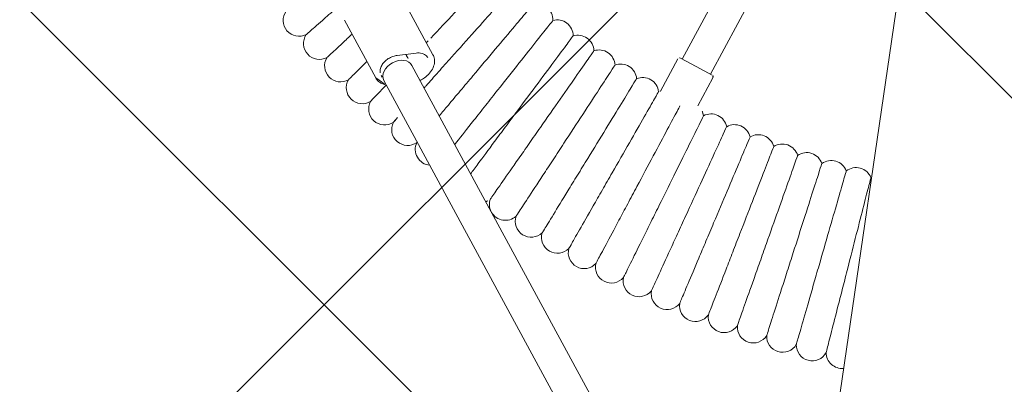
# Model space of a CAD drawing. Header units: metres. Extents: x 5484066 to 5586315, y 5680530 to 5718493.
# Tile 44 of 110: x 5516088.044 to 5516088.538, y 5683297.385 to 5683297.568. Entities that reach past the tile are written whole.
import ezdxf
from ezdxf import colors
from ezdxf.entities.mleader import LeaderData, LeaderLine
from ezdxf.math import Vec2, Vec3

# ---------------------------------------------------------------- set-up
doc = ezdxf.new("R2010")
doc.units = ezdxf.units.M
for name, color, linetype in [('01-SIM Weglinie-PZT-PTW_06-10-2025$0$A-Nawierzchnie', 41, 'Continuous'), ('01-SIM Weglinie-PZT-PTW_06-10-2025$0$A-Plac-Zabaw', 81, 'Continuous'), ('_xref', 7, 'Continuous')]:
    doc.layers.add(name, color=color, linetype=linetype)
doc.layers.add('RR_opis', color=7, linetype='Continuous', lineweight=0)
doc.styles.add('Garamond', font='GARA.TTF', dxfattribs={"height": 1})

# ---------------------------------------------------------------- blocks, each defined once
blk = doc.blocks.new('_None')
blk = doc.blocks.new('01-SIM Weglinie-PZT-PTW_06-10-2025$0$Bocianie gniazdo-Junior')
at = {"lineweight": 0}
for p, q in [((-4.683558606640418, 150.0256920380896), (-4.683558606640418, -149.9743079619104)), ((-12.40783832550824, -31.07008568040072), (-14.94473455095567, -38.04015077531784)), ((-13.44122635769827, -38.58738300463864), (-10.90433013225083, -31.61731790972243)), ((-29.33097472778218, -36.99847885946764), (-27.35544812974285, -39.64459824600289)), ((-15.03870381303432, -38.00594876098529), (-14.19298045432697, -38.31376688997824)), ((-15.16687508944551, -38.06571600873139), (-15.79436215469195, -39.78972255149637)), ((-14.19298045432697, -38.31376688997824), (-13.34725709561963, -38.62158501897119)), ((-32.005247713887, -38.56356066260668), (-30.02972111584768, -41.20968004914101)), ((-13.28748984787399, -38.74975629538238), (-13.8357805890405, -40.25617272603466)), ((-29.12192384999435, -39.93139459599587), (-28.21054481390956, -39.68244535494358)), ((-28.32025780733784, -40.3234490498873), (-4.683558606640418, -71.98362920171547)), ((-29.6023624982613, -41.28063636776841), (-4.683558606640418, -74.65813183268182))]:
    blk.add_line(p, q, dxfattribs=at)
for centre, radius, start, end in [((-22.44709731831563, -37.14514072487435), 0.7999999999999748, 5.935526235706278, 112.3501880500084), ((-21.32517470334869, -37.79288304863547), 0.7999999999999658, 7.649811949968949, 114.0644737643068), ((-20.18437671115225, -38.40677262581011), 0.7999999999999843, 9.364097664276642, 115.7787594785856), ((-15.07290582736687, -38.09991802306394), 0.1000000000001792, 70.0000000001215, 159.9999999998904), ((-34.25399073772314, -38.90810275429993), 0.800000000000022, 152.8160758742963, 304.8982098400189), ((-19.02572451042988, -38.98625994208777), 0.7999999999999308, 11.07838337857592, 117.493045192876), ((-17.85025525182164, -39.53082627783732), 0.7999999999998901, 12.79266909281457, 119.2073309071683), ((-13.38145910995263, -38.71555428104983), 0.1000000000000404, 340.0000000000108, 70.00000000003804), ((-16.65902113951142, -40.03998417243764), 0.800000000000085, 14.50695480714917, 120.921616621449), ((-33.07404390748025, -39.90826475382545), 0.7999999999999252, 154.5303615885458, 306.6124955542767), ((-15.4530884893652, -40.51327786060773), 0.7999999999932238, 115.2514786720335, 122.6359023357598), ((-14.2335367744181, -40.95028368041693), 0.8000000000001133, 17.93552623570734, 60.18538913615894), ((-31.86470487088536, -40.87268045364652), 0.7999999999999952, 156.2446473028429, 308.3267812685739), ((-13.00145765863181, -41.35061045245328), 0.8000000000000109, 19.6498119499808, 126.0644737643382), ((-11.75795401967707, -41.71389983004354), 0.8000000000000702, 21.36409766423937, 127.7787594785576), ((-30.62705615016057, -41.80048657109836), 0.7999999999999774, 157.9589330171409, 310.0410669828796), ((-10.50413896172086, -42.0398266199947), 0.7999999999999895, 23.07838337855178, 129.4930451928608), ((-9.241134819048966, -42.32809907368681), 0.8000000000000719, 24.79266909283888, 131.207330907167), ((-7.970072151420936, -42.57845914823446), 0.8000000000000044, 26.50695480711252, 132.9216166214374), ((-6.692088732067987, -42.79068273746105), 0.7999999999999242, 28.22124052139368, 134.6359023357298), ((-29.36220560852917, -42.69085259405), 0.7999999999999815, 159.6732187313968, 311.7553526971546), ((-5.408328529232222, -42.96457987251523), 0.7999999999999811, 29.93552623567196, 136.3501880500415), ((-4.119940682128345, -43.09999489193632), 0.8000000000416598, 134.7909728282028, 138.0644737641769), ((-28.07128545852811, -43.5429815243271), 0.800000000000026, 161.3875044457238, 313.4696384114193), ((-26.75545124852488, -44.35611059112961), 0.8000000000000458, 163.101790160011, 273.2573028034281), ((-24.05377329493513, -45.86249325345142), 0.7999999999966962, 299.1942783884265, 318.6124955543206), ((-22.67034791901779, -46.55439843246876), 0.7999999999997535, 168.2446473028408, 215.2943024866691), ((-22.67034791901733, -46.55439843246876), 0.7999999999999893, 218.1938953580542, 320.3267812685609), ((-21.2668430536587, -47.20460812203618), 0.7999999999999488, 169.9589330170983, 322.0410669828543), ((-19.84451502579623, -47.81254029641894), 0.8000000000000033, 171.6732187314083, 323.7553526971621), ((-18.40463701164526, -48.3776507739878), 0.8000000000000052, 173.387504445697, 325.4696384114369), ((-16.94849789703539, -48.89943370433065), 0.8000000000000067, 175.1017901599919, 327.1839241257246), ((-15.47740112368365, -49.37742202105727), 0.7999999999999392, 176.816075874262, 328.8982098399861), ((-13.99266352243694, -49.81118785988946), 0.8000000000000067, 178.5303615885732, 330.6124955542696), ((-12.49561413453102, -50.2003429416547), 0.8000000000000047, 180.2446473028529, 332.3267812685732), ((-10.98759302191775, -50.54453891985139), 0.7999999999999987, 181.9589330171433, 334.0410669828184), ((-9.469950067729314, -50.84346769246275), 0.8000000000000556, 183.6732187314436, 335.7553526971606), ((-7.944043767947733, -51.09686167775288), 0.8000000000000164, 185.3875044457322, 337.4696384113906), ((-6.411240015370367, -51.30449405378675), 0.7999999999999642, 187.1017901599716, 339.1839241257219), ((-4.872910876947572, -51.46617896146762), 0.7999999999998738, 188.8160758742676, 283.6912833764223)]:
    blk.add_arc(centre, radius, start, end, dxfattribs=at)
at = {"lineweight": 0, "extrusion": (0, 0, -1)}
blk.add_ellipse((-28.9613101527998, -40.80204270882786), major_axis=(-0.6410523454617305, -0.4785936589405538), ratio=0.7257463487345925, start_param=-4.618527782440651e-14, end_param=3.141592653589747, dxfattribs=at)
at = {"lineweight": 0}
blk.add_ellipse((-28.9613101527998, -40.80204270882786), major_axis=(0.6410523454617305, 0.4785936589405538), ratio=0.7257463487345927, start_param=-4.618527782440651e-14, end_param=3.141592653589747, dxfattribs=at)
for points, knots in [([(-27.59008469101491, -38.82978053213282), (-27.24932795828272, -38.34570283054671), (-26.90979933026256, -37.86336976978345), (-26.27015303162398, -36.95469070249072), (-25.97643533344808, -36.53743647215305), (-25.47484541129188, -35.82487976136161), (-25.27206550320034, -35.53681140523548), (-24.98587012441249, -35.13024335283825), (-24.90528767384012, -35.01576823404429), (-24.89041472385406, -34.99463977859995), (-24.88973659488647, -34.99367643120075), (-24.88973658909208, -34.99367642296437)], [0, 0, 0, 0, 1.776836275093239, 1.776836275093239, 3.561561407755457, 3.561561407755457, 5.352037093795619, 5.352037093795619, 7.144285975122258, 7.144285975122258, 7.324569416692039, 7.324569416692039, 7.324569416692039, 7.324569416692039]), ([(-26.41546345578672, -39.63062373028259), (-26.08934064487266, -39.13656878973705), (-25.7643931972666, -38.64429444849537), (-25.15221674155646, -37.7168867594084), (-24.87111285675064, -37.29103257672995), (-24.39106389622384, -36.56378948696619), (-24.19699244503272, -36.26978380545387), (-23.92308783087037, -35.85483605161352), (-23.84596602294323, -35.73800150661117), (-23.83173179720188, -35.7164375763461), (-23.83108279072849, -35.71545437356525), (-23.8310827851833, -35.71545436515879)], [0, 0, 0, 0, 1.776836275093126, 1.776836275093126, 3.561561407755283, 3.561561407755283, 5.352037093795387, 5.352037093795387, 7.144285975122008, 7.144285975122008, 7.324569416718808, 7.324569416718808, 7.324569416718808, 7.324569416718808]), ([(-25.21741034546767, -40.39596915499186), (-24.90621338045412, -39.89237922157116), (-24.59613798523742, -39.39060425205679), (-24.01197935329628, -38.44529809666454), (-23.7437409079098, -38.01122515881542), (-23.28566261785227, -37.26994667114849), (-23.10047334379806, -36.97026683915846), (-22.83910467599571, -36.54731081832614), (-22.76551254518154, -36.42822142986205), (-22.7519297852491, -36.40624132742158), (-22.75131048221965, -36.40523914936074), (-22.75131047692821, -36.40523914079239)], [0, 0, 0, 0, 1.776836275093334, 1.776836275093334, 3.561561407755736, 3.561561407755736, 5.352037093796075, 5.352037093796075, 7.144285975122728, 7.144285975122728, 7.324569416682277, 7.324569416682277, 7.324569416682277, 7.324569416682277]), ([(-23.99699777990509, -41.12513171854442), (-23.70100522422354, -40.6124575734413), (-23.40607944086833, -40.10163113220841), (-22.85046153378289, -39.13927268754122), (-22.59532863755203, -38.6973695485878), (-22.15963106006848, -37.94271920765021), (-21.98348973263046, -37.63763347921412), (-21.73489097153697, -37.20704779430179), (-21.66489439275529, -37.08581016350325), (-21.65197525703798, -37.06343356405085), (-21.65138621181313, -37.06241330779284), (-21.6513862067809, -37.06241329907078)], [0, 0, 0, 0, 1.776836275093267, 1.776836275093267, 3.561561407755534, 3.561561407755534, 5.352037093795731, 5.352037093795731, 7.144285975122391, 7.144285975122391, 7.324569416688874, 7.324569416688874, 7.324569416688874, 7.324569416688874]), ([(-33.79629453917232, -39.56423855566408), (-33.79629241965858, -39.56423605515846), (-33.74838522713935, -39.50771727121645), (-33.53510015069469, -39.25609298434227), (-33.34558342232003, -39.03250954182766), (-32.91920055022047, -38.52948191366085), (-32.71649572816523, -38.29033974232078), (-32.49226014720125, -38.02579653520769)], [21.67347738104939, 21.67347738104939, 21.67347738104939, 21.67347738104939, 23.11543581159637, 23.11543581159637, 24.91656177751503, 24.91656177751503, 26.17400491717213, 26.17400491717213, 26.17400491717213, 26.17400491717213]), ([(-22.75531819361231, -41.81745872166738), (-22.47479500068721, -41.29615927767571), (-22.19528282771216, -40.77673862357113), (-21.66870299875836, -39.79818933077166), (-21.42690403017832, -39.34885155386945), (-21.01397717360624, -38.58150487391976), (-20.84704146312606, -38.2712863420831), (-20.61143513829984, -37.83345642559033), (-20.54509676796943, -37.71017907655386), (-20.53285282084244, -37.6874260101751), (-20.5322945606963, -37.68638858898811), (-20.53229455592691, -37.68638858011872)], [0, 0, 0, 0, 1.776836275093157, 1.776836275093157, 3.561561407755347, 3.561561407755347, 5.352037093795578, 5.352037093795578, 7.144285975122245, 7.144285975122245, 7.324569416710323, 7.324569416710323, 7.324569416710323, 7.324569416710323]), ([(-21.49348305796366, -42.47233043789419), (-21.22868033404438, -41.94287232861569), (-20.96483197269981, -41.41532241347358), (-20.46776158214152, -40.4214582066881), (-20.23951298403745, -39.96508801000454), (-19.84972647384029, -39.18573187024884), (-19.69214581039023, -38.87065822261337), (-19.46974282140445, -38.4259759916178), (-19.40712204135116, -38.30076927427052), (-19.39556424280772, -38.27766010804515), (-19.39503726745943, -38.27660645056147), (-19.39503726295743, -38.27660644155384)], [0, 0, 0, 0, 1.776836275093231, 1.776836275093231, 3.561561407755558, 3.561561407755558, 5.352037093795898, 5.352037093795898, 7.144285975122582, 7.144285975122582, 7.324569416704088, 7.324569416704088, 7.324569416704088, 7.324569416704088]), ([(-20.21262188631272, -43.08916066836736), (-19.96377666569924, -42.55201783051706), (-19.71582829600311, -42.01681088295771), (-19.24871228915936, -41.00852140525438), (-19.03421837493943, -40.54552730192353), (-18.66792112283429, -39.754859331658), (-18.51983656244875, -39.4352126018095), (-18.31083599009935, -38.98407610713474), (-18.2519888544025, -38.85705209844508), (-18.24112755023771, -38.83360751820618), (-18.24063233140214, -38.83253856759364), (-18.24063232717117, -38.83253855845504)], [0, 0, 0, 0, 1.776836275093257, 1.776836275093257, 3.561561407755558, 3.561561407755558, 5.352037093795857, 5.352037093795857, 7.144285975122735, 7.144285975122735, 7.324569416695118, 7.324569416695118, 7.324569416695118, 7.324569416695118]), ([(-32.59692395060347, -40.55041469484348), (-32.59692190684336, -40.55041213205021), (-32.55072694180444, -40.49248547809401), (-32.34506478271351, -40.23459328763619), (-32.16232147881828, -40.00544043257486), (-31.80102253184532, -39.55238588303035), (-31.66869673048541, -39.38645457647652), (-31.52521745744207, -39.20653725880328)], [21.67347738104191, 21.67347738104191, 21.67347738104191, 21.67347738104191, 23.11543581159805, 23.11543581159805, 24.91656177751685, 24.91656177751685, 25.803200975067, 25.803200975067, 25.803200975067, 25.803200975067]), ([(-18.91388122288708, -43.6673972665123), (-18.68121625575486, -43.12305051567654), (-18.44938982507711, -42.58066561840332), (-18.01264633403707, -41.55885342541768), (-17.81209910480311, -41.08964985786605), (-17.46961899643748, -40.28837781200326), (-17.3311630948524, -39.96444412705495), (-17.13575202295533, -39.507257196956), (-17.08073120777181, -39.37852960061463), (-17.07057612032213, -39.35477059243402), (-17.07011310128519, -39.35368730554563), (-17.0701130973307, -39.35368729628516)], [0, 0, 0, 0, 1.776836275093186, 1.776836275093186, 3.561561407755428, 3.561561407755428, 5.352037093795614, 5.352037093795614, 7.144285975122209, 7.144285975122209, 7.324569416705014, 7.324569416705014, 7.324569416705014, 7.324569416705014]), ([(-29.84250112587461, -40.93107884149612), (-29.85138650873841, -40.90652393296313), (-29.85809777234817, -40.88053101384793), (-29.87245360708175, -40.79107512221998), (-29.87018873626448, -40.72202195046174), (-29.83962280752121, -40.58229147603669), (-29.81303410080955, -40.51214423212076), (-29.73831067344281, -40.3757321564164), (-29.69056219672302, -40.30947185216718), (-29.57822711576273, -40.18715184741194), (-29.51368364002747, -40.13110858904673), (-29.37439782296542, -40.0351345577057), (-29.29967866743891, -39.99523189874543), (-29.18997878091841, -39.95202488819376), (-29.15586931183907, -39.94066702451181), (-29.12192384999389, -39.93139459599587)], [6.003020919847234, 6.003020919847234, 6.003020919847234, 6.003020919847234, 6.149654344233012, 6.149654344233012, 6.483731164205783, 6.483731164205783, 6.795830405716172, 6.795830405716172, 7.102912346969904, 7.102912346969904, 7.409733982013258, 7.409733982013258, 7.716700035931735, 7.716700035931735, 7.853981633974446, 7.853981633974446, 7.853981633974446, 7.853981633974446]), ([(-28.21054481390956, -39.68244535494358), (-28.15741901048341, -39.66793368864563), (-28.1047010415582, -39.65854908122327), (-28.00289446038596, -39.65015121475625), (-27.95381792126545, -39.65113756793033), (-27.86179515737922, -39.66284715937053), (-27.81886314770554, -39.67355920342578), (-27.74088919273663, -39.70346922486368), (-27.70584704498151, -39.72264202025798), (-27.64437972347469, -39.76816005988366), (-27.61792389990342, -39.79449428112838), (-27.59584275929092, -39.82407086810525)], [1.570796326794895, 1.570796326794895, 1.570796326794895, 1.570796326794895, 1.785646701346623, 1.785646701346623, 2.00049707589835, 2.00049707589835, 2.215347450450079, 2.215347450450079, 2.430197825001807, 2.430197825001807, 2.645048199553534, 2.645048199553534, 2.645048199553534, 2.645048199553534]), ([(-27.80766265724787, -41.01004469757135), (-27.73701575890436, -40.96298761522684), (-27.67021925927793, -40.90964712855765), (-27.52383654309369, -40.7703395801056), (-27.44947276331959, -40.67975062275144), (-27.33007531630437, -40.48794929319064), (-27.28499648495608, -40.38676089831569), (-27.23012364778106, -40.18418345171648), (-27.21990042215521, -40.0827623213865), (-27.23673153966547, -39.89252408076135), (-27.26243054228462, -39.80338854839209), (-27.31984629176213, -39.69622165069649), (-27.33670342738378, -39.66970584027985), (-27.35544812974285, -39.64459824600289)], [1.993407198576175, 1.993407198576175, 1.993407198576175, 1.993407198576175, 2.231074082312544, 2.231074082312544, 2.561465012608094, 2.561465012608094, 2.891363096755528, 2.891363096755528, 3.216929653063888, 3.216929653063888, 3.529283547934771, 3.529283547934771, 3.638137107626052, 3.638137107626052, 3.638137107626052, 3.638137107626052]), ([(-27.55203120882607, -41.3524502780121), (-27.52602558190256, -41.31305343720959), (-27.49973652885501, -41.27322722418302), (-27.31039122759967, -40.98638135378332), (-27.13885156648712, -40.72650987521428), (-26.78307188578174, -40.18752669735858), (-26.5998826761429, -39.91000690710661), (-26.41546345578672, -39.63062373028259)], [26.52964511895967, 26.52964511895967, 26.52964511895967, 26.52964511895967, 26.69231811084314, 26.69231811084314, 27.6892699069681, 27.6892699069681, 28.69405322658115, 28.69405322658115, 28.69405322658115, 28.69405322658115]), ([(-17.59842361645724, -44.20652263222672), (-17.38214716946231, -43.65545923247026), (-17.16665019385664, -43.10638189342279), (-16.76067016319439, -42.07196164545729), (-16.57424913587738, -41.5969686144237), (-16.25589273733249, -40.78580973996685), (-16.12718943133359, -40.45787906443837), (-15.94554277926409, -39.99505094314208), (-15.89439753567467, -39.86473498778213), (-15.88495775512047, -39.84068281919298), (-15.88452735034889, -39.83958616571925), (-15.88452734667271, -39.83958615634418)], [0, 0, 0, 0, 1.776836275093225, 1.776836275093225, 3.561561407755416, 3.561561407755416, 5.352037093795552, 5.352037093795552, 7.144285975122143, 7.144285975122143, 7.324569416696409, 7.324569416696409, 7.324569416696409, 7.324569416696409]), ([(-31.3685882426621, -41.50026972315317), (-31.36858627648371, -41.5002671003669), (-31.32414488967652, -41.44098442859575), (-31.12628974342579, -41.17705518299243), (-30.9504834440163, -40.94253803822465), (-30.67633837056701, -40.57684170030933), (-30.63348237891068, -40.51967386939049), (-30.58908130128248, -40.460444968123)], [21.67347738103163, 21.67347738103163, 21.67347738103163, 21.67347738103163, 23.11543581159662, 23.11543581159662, 24.91656177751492, 24.91656177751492, 25.23531987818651, 25.23531987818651, 25.23531987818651, 25.23531987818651]), ([(-26.59808092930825, -42.63021911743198), (-26.48221975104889, -42.44272846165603), (-26.35795141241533, -42.24163304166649), (-26.07137945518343, -41.77789216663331), (-25.90769074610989, -41.51300530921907), (-25.56819423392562, -40.96362004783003), (-25.39338914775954, -40.68074427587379), (-25.21741034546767, -40.39596915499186)], [25.85001267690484, 25.85001267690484, 25.85001267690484, 25.85001267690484, 26.69231811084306, 26.69231811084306, 27.6892699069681, 27.6892699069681, 28.69405322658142, 28.69405322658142, 28.69405322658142, 28.69405322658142]), ([(-16.26742657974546, -44.70605417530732), (-16.06773224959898, -44.14876740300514), (-15.8687576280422, -43.59348912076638), (-15.49390446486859, -42.54738676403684), (-15.32177651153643, -42.06702945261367), (-15.02782879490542, -41.24670984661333), (-14.90899329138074, -40.91507572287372), (-14.77902091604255, -40.55236194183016), (-14.74396578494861, -40.45453362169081), (-14.72044637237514, -40.38889801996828)], [0, 0, 0, 0, 1.776836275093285, 1.776836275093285, 3.56156140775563, 3.56156140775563, 5.352037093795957, 5.352037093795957, 6.337952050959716, 6.337952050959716, 6.337952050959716, 6.337952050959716]), ([(-14.92208153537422, -45.16554474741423), (-14.73914807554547, -44.60253344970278), (-14.55687391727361, -44.0415512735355), (-14.21348316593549, -42.98470321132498), (-14.05580236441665, -42.499411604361), (-13.78652645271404, -41.67066556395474), (-13.67766512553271, -41.33562484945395), (-13.5240226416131, -40.8627619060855), (-13.4807623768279, -40.72962050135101), (-13.47277791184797, -40.70504684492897), (-13.47241386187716, -40.70392641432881), (-13.4724138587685, -40.70392640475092)], [0, 0, 0, 0, 1.776836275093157, 1.776836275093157, 3.561561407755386, 3.561561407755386, 5.352037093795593, 5.352037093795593, 7.144285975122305, 7.144285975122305, 7.324569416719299, 7.324569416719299, 7.324569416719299, 7.324569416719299]), ([(-30.11238694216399, -42.41295339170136), (-30.11238505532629, -42.4129507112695), (-30.06973702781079, -42.35236508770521), (-29.87986600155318, -42.08263503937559), (-29.71115407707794, -41.84296352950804), (-29.47827177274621, -41.51213182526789), (-29.46882551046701, -41.49871250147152), (-29.45929262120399, -41.48517011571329)], [21.673477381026, 21.673477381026, 21.673477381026, 21.673477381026, 23.11543581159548, 23.11543581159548, 24.91656177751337, 24.91656177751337, 24.99197141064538, 24.99197141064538, 24.99197141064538, 24.99197141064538]), ([(-30.02972111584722, -41.20968004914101), (-29.99272364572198, -41.2592363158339), (-29.94834483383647, -41.30325382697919), (-29.84787812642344, -41.37765185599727), (-29.79182661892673, -41.40803914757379), (-29.67153601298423, -41.45418140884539), (-29.60730414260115, -41.46995886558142), (-29.51064655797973, -41.48225822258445), (-29.48021233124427, -41.48460547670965), (-29.44940857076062, -41.48551052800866)], [0.4965444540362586, 0.4965444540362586, 0.4965444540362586, 0.4965444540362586, 0.7113948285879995, 0.7113948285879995, 0.9262452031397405, 0.9262452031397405, 1.141095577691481, 1.141095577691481, 1.237463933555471, 1.237463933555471, 1.237463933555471, 1.237463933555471]), ([(-25.62132044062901, -43.9385410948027), (-25.43447761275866, -43.61491982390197), (-25.20927290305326, -43.2248538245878), (-24.80924380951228, -42.5319831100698), (-24.65355257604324, -42.26231798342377), (-24.33064312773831, -41.70302241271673), (-24.16437863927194, -41.41504387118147), (-23.99699777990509, -41.12513171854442)], [24.98994647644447, 24.98994647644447, 24.98994647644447, 24.98994647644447, 26.69231811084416, 26.69231811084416, 27.68926990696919, 27.68926990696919, 28.69405322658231, 28.69405322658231, 28.69405322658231, 28.69405322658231]), ([(-13.56359274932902, -45.58458304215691), (-13.3975839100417, -45.01635119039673), (-13.23217337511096, -44.45016727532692), (-12.92055241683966, -43.38351952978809), (-12.77745991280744, -42.89372802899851), (-12.53309684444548, -42.05729739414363), (-12.4343071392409, -41.7191499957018), (-12.29487933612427, -41.24190240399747), (-12.25562142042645, -41.10752643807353), (-12.24837566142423, -41.08272492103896), (-12.24804529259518, -41.0815941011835), (-12.24804528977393, -41.08159409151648)], [0, 0, 0, 0, 1.77683627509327, 1.77683627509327, 3.561561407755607, 3.561561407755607, 5.352037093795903, 5.352037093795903, 7.144285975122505, 7.144285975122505, 7.32456941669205, 7.32456941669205, 7.32456941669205, 7.32456941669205]), ([(-12.1931762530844, -45.96279396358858), (-12.04424063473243, -45.3898502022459), (-11.8958417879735, -44.81897135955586), (-11.61626956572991, -43.74347872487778), (-11.48789344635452, -43.24962575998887), (-11.26866195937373, -42.40625924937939), (-11.1800323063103, -42.06530785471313), (-11.05494399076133, -41.58410281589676), (-11.01972356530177, -41.44861257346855), (-11.0132229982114, -41.42360539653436), (-11.01292660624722, -41.42246519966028), (-11.01292660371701, -41.42246518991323)], [0, 0, 0, 0, 1.77683627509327, 1.77683627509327, 3.561561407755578, 3.561561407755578, 5.352037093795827, 5.352037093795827, 7.144285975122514, 7.144285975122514, 7.324569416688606, 7.324569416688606, 7.324569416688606, 7.324569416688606]), ([(-24.61910617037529, -45.28095714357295), (-24.53923368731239, -45.1325291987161), (-24.43802788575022, -44.94445730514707), (-24.13602501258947, -44.3832419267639), (-23.91454352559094, -43.97166035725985), (-23.52511407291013, -43.24797917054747), (-23.37755967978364, -42.97377716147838), (-23.07152634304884, -42.40507192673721), (-22.91395128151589, -42.11224839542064), (-22.75531819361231, -41.81745872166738)], [23.73630017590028, 23.73630017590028, 23.73630017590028, 23.73630017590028, 24.9165617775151, 24.9165617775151, 26.69231811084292, 26.69231811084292, 27.68926990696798, 27.68926990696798, 28.69405322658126, 28.69405322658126, 28.69405322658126, 28.69405322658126]), ([(-10.81205875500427, -46.29983896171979), (-10.68032967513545, -45.72269615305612), (-10.54907535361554, -45.14763339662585), (-10.30180212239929, -44.06425858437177), (-10.1882573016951, -43.56678622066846), (-9.99435363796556, -42.71723876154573), (-9.915963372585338, -42.37378856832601), (-9.80532651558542, -41.88905682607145), (-9.774175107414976, -41.75257358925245), (-9.768425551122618, -41.72738313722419), (-9.768163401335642, -41.726234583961), (-9.768163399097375, -41.72623457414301)], [0, 0, 0, 0, 1.776836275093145, 1.776836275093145, 3.561561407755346, 3.561561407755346, 5.352037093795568, 5.352037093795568, 7.144285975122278, 7.144285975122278, 7.324569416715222, 7.324569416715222, 7.324569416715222, 7.324569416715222]), ([(-9.421476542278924, -46.5954163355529), (-9.307071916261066, -46.01459110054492), (-9.193079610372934, -45.43585918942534), (-8.978326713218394, -44.34557196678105), (-8.879714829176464, -43.84492550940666), (-8.711312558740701, -42.9899575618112), (-8.643231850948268, -42.64431600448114), (-8.54714548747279, -42.1564914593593), (-8.520090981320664, -42.01913739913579), (-8.515097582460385, -41.99378622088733), (-8.514869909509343, -41.99263033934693), (-8.514869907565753, -41.99263032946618)], [0, 0, 0, 0, 1.776836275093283, 1.776836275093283, 3.561561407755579, 3.561561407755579, 5.352037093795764, 5.352037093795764, 7.144285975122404, 7.144285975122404, 7.324569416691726, 7.324569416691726, 7.324569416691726, 7.324569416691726]), ([(-23.45356907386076, -46.39141186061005), (-23.45356760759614, -46.39140892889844), (-23.42042574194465, -46.32514363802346), (-23.27287659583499, -46.03012744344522), (-23.14177022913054, -45.76798765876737), (-22.79681531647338, -45.07826976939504), (-22.58774561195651, -44.66024668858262), (-22.22013971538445, -43.92523943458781), (-22.08085424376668, -43.64674599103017), (-21.7919709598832, -43.06914016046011), (-21.64322637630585, -42.77173375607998), (-21.49348305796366, -42.47233043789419)], [21.67347738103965, 21.67347738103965, 21.67347738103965, 21.67347738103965, 23.11543581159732, 23.11543581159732, 24.91656177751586, 24.91656177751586, 26.69231811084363, 26.69231811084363, 27.68926990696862, 27.68926990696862, 28.69405322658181, 28.69405322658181, 28.69405322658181, 28.69405322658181]), ([(-8.022674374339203, -46.84926150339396), (-7.925696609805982, -46.26527375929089), (-7.829068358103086, -45.68339073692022), (-7.647028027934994, -44.58716705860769), (-7.563437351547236, -44.08379465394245), (-7.420687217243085, -43.22417152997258), (-7.36297700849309, -42.87664800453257), (-7.281527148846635, -42.38616732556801), (-7.258593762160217, -42.24806539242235), (-7.254360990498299, -42.22257618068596), (-7.254167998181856, -42.22141400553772), (-7.254167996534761, -42.22141399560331)], [0, 0, 0, 0, 1.776836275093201, 1.776836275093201, 3.561561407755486, 3.561561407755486, 5.35203709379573, 5.35203709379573, 7.144285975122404, 7.144285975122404, 7.32456941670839, 7.32456941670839, 7.32456941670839, 7.32456941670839]), ([(-6.616904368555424, -47.06114723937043), (-6.53744027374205, -46.4745197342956), (-6.458262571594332, -45.89000646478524), (-6.30909775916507, -44.7888275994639), (-6.240603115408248, -44.28317983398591), (-6.123632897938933, -43.41967101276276), (-6.076344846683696, -43.07057659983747), (-6.009604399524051, -42.57787883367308), (-5.990812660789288, -42.43915264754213), (-5.987344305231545, -42.41354821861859), (-5.987186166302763, -42.41238079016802), (-5.987186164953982, -42.41238078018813)], [0, 0, 0, 0, 1.776836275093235, 1.776836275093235, 3.561561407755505, 3.561561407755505, 5.352037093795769, 5.352037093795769, 7.144285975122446, 7.144285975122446, 7.324569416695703, 7.324569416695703, 7.324569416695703, 7.324569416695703]), ([(-28.82944451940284, -43.28764872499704), (-28.82944271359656, -43.28764598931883), (-28.78862622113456, -43.22581164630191), (-28.65258887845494, -43.01972388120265), (-28.57920708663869, -42.90855521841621), (-28.48901142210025, -42.77191462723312)], [21.67347738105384, 21.67347738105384, 21.67347738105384, 21.67347738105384, 23.11543581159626, 23.11543581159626, 24.10132240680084, 24.10132240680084, 24.10132240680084, 24.10132240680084]), ([(-5.205424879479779, -47.23088387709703), (-5.143445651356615, -46.64119091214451), (-5.081691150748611, -46.05363608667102), (-4.965349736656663, -44.94672147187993), (-4.911934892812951, -44.43851318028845), (-4.820795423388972, -43.57137905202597), (-4.783995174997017, -43.22124807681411), (-4.732192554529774, -42.72837906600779), (-4.717685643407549, -42.59035502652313), (-4.715166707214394, -42.56638894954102), (-4.715058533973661, -42.56535974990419), (-4.715058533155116, -42.56535974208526)], [0, 0, 0, 0, 1.779705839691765, 1.779705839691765, 3.568094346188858, 3.568094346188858, 5.361766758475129, 5.361766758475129, 7.155702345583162, 7.155702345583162, 7.324655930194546, 7.324655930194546, 7.324655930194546, 7.324655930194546]), ([(-22.05458948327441, -47.06512492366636), (-22.05458810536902, -47.06512194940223), (-22.02344343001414, -46.99789486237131), (-21.88478586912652, -46.69859670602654), (-21.76158021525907, -46.43265213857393), (-21.43741292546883, -45.73292345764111), (-21.2409421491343, -45.30883305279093), (-20.89548886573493, -44.56315766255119), (-20.76459699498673, -44.28062207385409), (-20.49312235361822, -43.69463268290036), (-20.3533413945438, -43.39290962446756), (-20.21262188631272, -43.08916066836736)], [21.6734773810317, 21.6734773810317, 21.6734773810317, 21.6734773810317, 23.1154358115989, 23.1154358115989, 24.91656177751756, 24.91656177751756, 26.69231811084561, 26.69231811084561, 27.6892699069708, 27.6892699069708, 28.69405322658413, 28.69405322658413, 28.69405322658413, 28.69405322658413]), ([(-20.63608159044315, -47.69668532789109), (-20.63608030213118, -47.69668231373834), (-20.6069606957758, -47.62855360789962), (-20.47731883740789, -47.32524140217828), (-20.36212418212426, -47.05573010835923), (-20.05903468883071, -46.34661698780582), (-19.87533870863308, -45.91683887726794), (-19.55234726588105, -45.16116283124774), (-19.42996616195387, -44.87483800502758), (-19.17614316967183, -44.2809895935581), (-19.04545095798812, -43.97521996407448), (-18.91388122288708, -43.6673972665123)], [21.67347738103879, 21.67347738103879, 21.67347738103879, 21.67347738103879, 23.11543581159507, 23.11543581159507, 24.91656177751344, 24.91656177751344, 26.69231811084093, 26.69231811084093, 27.6892699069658, 27.6892699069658, 28.69405322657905, 28.69405322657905, 28.69405322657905, 28.69405322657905]), ([(-19.19931515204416, -48.28552774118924), (-19.19931395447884, -48.28552468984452), (-19.17224548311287, -48.21655534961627), (-19.051735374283, -47.90950060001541), (-18.94465483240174, -47.63666382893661), (-18.66291444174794, -46.9188010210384), (-18.49215769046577, -46.4837199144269), (-18.19191720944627, -45.71871964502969), (-18.07815642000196, -45.42886188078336), (-17.8422122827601, -44.82768602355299), (-17.72072580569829, -44.51814352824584), (-17.59842361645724, -44.20652263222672)], [21.67347738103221, 21.67347738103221, 21.67347738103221, 21.67347738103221, 23.11543581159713, 23.11543581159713, 24.91656177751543, 24.91656177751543, 26.69231811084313, 26.69231811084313, 27.68926990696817, 27.68926990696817, 28.69405322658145, 28.69405322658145, 28.69405322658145, 28.69405322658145]), ([(-17.74557626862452, -48.83112506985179), (-17.74557516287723, -48.83112198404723), (-17.72058205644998, -48.76137374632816), (-17.60931157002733, -48.45085130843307), (-17.51044099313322, -48.17493328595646), (-17.25030190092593, -47.44896337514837), (-17.09263722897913, -47.00896872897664), (-16.81541646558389, -46.23532901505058), (-16.71037782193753, -45.94219777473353), (-16.49252374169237, -45.33423260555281), (-16.38035174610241, -45.02119432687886), (-16.26742657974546, -44.70605417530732)], [21.67347738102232, 21.67347738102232, 21.67347738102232, 21.67347738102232, 23.11543581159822, 23.11543581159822, 24.9165617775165, 24.9165617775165, 26.69231811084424, 26.69231811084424, 27.68926990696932, 27.68926990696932, 28.69405322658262, 28.69405322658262, 28.69405322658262, 28.69405322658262]), ([(-16.27616623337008, -49.33298893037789), (-16.27616522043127, -49.33298581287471), (-16.25326985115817, -49.26252111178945), (-16.15133858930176, -48.94880894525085), (-16.06076647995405, -48.67005665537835), (-15.8224615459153, -47.9366294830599), (-15.67803008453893, -47.49211515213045), (-15.42407718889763, -46.71052850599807), (-15.32785471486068, -46.41438618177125), (-15.12828570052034, -45.80017591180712), (-15.02552859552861, -45.48392206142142), (-14.92208153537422, -45.16554474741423)], [21.6734773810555, 21.6734773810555, 21.6734773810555, 21.6734773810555, 23.11543581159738, 23.11543581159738, 24.91656177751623, 24.91656177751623, 26.6923181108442, 26.6923181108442, 27.68926990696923, 27.68926990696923, 28.69405322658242, 28.69405322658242, 28.69405322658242, 28.69405322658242]), ([(-14.79240036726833, -49.7906700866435), (-14.79239944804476, -49.79066694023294), (-14.77162231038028, -49.71954885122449), (-14.67912151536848, -49.4029277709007), (-14.5969289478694, -49.12159073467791), (-14.38067148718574, -48.38136281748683), (-14.24960252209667, -47.93272670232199), (-14.0191448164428, -47.14389274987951), (-13.93182464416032, -46.84500442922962), (-13.75071933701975, -46.22509885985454), (-13.65746910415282, -45.90591252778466), (-13.56359274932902, -45.58458304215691)], [21.67347738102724, 21.67347738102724, 21.67347738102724, 21.67347738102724, 23.11543581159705, 23.11543581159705, 24.91656177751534, 24.91656177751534, 26.692318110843, 26.692318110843, 27.68926990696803, 27.68926990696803, 28.69405322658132, 28.69405322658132, 28.69405322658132, 28.69405322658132]), ([(-13.2956068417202, -50.20375885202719), (-13.29560601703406, -50.20375567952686), (-13.27696570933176, -50.13204786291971), (-13.193978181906, -49.81280128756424), (-13.12023872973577, -49.52913133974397), (-12.92622232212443, -48.78276528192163), (-12.80863317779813, -48.33040897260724), (-12.60187695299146, -47.5350338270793), (-12.52353724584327, -47.23366705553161), (-12.36105775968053, -46.60862108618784), (-12.27739787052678, -46.28678798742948), (-12.1931762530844, -45.96279396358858)], [21.67347738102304, 21.67347738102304, 21.67347738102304, 21.67347738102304, 23.11543581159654, 23.11543581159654, 24.91656177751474, 24.91656177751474, 26.69231811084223, 26.69231811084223, 27.68926990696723, 27.68926990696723, 28.69405322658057, 28.69405322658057, 28.69405322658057, 28.69405322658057]), ([(-11.78712548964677, -50.57188545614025), (-11.78712476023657, -50.57188226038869), (-11.77063796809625, -50.49964890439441), (-11.69723799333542, -50.17806260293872), (-11.63201766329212, -49.89231366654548), (-11.46041597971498, -49.14047756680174), (-11.35641191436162, -48.68480598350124), (-11.17354224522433, -47.88360161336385), (-11.10425312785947, -47.5800261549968), (-10.96054490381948, -46.95039928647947), (-10.88655024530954, -46.62620750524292), (-10.81205875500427, -46.29983896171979)], [21.6734773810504, 21.6734773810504, 21.6734773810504, 21.6734773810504, 23.11543581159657, 23.11543581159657, 24.9165617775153, 24.9165617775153, 26.69231811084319, 26.69231811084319, 27.68926990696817, 27.68926990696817, 28.69405322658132, 28.69405322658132, 28.69405322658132, 28.69405322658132]), ([(-10.26830660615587, -50.89472037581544), (-10.26830597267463, -50.89471715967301), (-10.25398745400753, -50.82202292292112), (-10.1902407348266, -50.49838475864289), (-10.13359790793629, -50.21081261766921), (-9.98456455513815, -49.45417947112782), (-9.89423866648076, -48.99560050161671), (-9.735419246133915, -48.18928409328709), (-9.675242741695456, -47.88377168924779), (-9.550434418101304, -47.25012752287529), (-9.486171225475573, -46.92386725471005), (-9.421476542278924, -46.5954163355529)], [21.67347738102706, 21.67347738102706, 21.67347738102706, 21.67347738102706, 23.11543581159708, 23.11543581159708, 24.91656177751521, 24.91656177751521, 26.69231811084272, 26.69231811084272, 27.68926990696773, 27.68926990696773, 28.69405322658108, 28.69405322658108, 28.69405322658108, 28.69405322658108]), ([(-8.740509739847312, -51.17197463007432), (-8.740509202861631, -51.17197139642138), (-8.728371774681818, -51.09888135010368), (-8.674335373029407, -50.77348102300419), (-8.62632075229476, -50.4843430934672), (-8.499989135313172, -49.72359018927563), (-8.423422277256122, -49.26251432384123), (-8.288795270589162, -48.45180763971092), (-8.237785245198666, -48.1446317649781), (-8.131988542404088, -47.50753749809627), (-8.07751433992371, -47.17950079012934), (-8.022674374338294, -46.84926150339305)], [21.67347738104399, 21.67347738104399, 21.67347738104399, 21.67347738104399, 23.11543581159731, 23.11543581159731, 24.916561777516, 24.916561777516, 26.69231811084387, 26.69231811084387, 27.68926990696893, 27.68926990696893, 28.69405322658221, 28.69405322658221, 28.69405322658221, 28.69405322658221]), ([(-7.20510247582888, -51.40340003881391), (-7.205102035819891, -51.40339679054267), (-7.195156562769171, -51.32997636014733), (-7.150878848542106, -51.00310514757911), (-7.111535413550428, -50.71266024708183), (-7.008018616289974, -49.94846856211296), (-6.945279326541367, -49.48530852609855), (-6.834965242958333, -48.67093725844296), (-6.793167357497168, -48.36237287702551), (-6.706476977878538, -47.72239879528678), (-6.661840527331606, -47.39287928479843), (-6.616904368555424, -47.06114723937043)], [21.67347738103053, 21.67347738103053, 21.67347738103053, 21.67347738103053, 23.11543581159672, 23.11543581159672, 24.91656177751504, 24.91656177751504, 26.69231811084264, 26.69231811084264, 27.68926990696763, 27.68926990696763, 28.69405322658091, 28.69405322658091, 28.69405322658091, 28.69405322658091]), ([(-5.663459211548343, -51.58878944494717), (-5.663458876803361, -51.58878626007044), (-5.655599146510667, -51.51400592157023), (-5.620825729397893, -51.18315895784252), (-5.590205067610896, -50.89182282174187), (-5.509716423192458, -50.12602452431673), (-5.460927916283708, -49.66183288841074), (-5.375144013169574, -48.84565356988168), (-5.342624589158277, -48.53625191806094), (-5.275157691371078, -47.89434726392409), (-5.240407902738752, -47.56372511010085), (-5.205424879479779, -47.23088387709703)], [21.67354322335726, 21.67354322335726, 21.67354322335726, 21.67354322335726, 23.12610812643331, 23.12610812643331, 24.92103201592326, 24.92103201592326, 26.69352491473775, 26.69352491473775, 27.6895350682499, 27.6895350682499, 28.69405694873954, 28.69405694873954, 28.69405694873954, 28.69405694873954])]:
    blk.add_open_spline(points, degree=3, knots=knots, dxfattribs=at)
for points in [[(-27.77143445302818, -39.08740530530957), (-27.71118483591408, -39.00181493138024), (-27.65069834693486, -38.91588805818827), (-27.59008469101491, -38.82978053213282)], [(-28.70732527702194, -39.81814424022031), (-28.57565927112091, -39.98573871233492), (-28.44662732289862, -40.15418338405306), (-28.32025780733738, -40.32344904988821)], [(-29.78028337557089, -41.04534775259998), (-29.72033805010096, -41.12362286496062), (-29.66103033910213, -41.20205371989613), (-29.6023624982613, -41.28063636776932)], [(-27.52090938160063, -44.12357275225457), (-27.52090869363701, -44.12357163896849), (-27.514700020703, -44.11352454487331), (-27.50233617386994, -44.09351693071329)]]:
    blk.add_open_spline(points, degree=3, dxfattribs=at)
blk = doc.blocks.new('01-SIM Weglinie-PZT-PTW_06-10-2025')
at = {"layer": '01-SIM Weglinie-PZT-PTW_06-10-2025$0$A-Nawierzchnie', "linetype": 'ByBlock', "transparency": 33554508}
h = blk.add_hatch(dxfattribs=at)
h.set_pattern_fill('ANSI37', color=9, scale=0.1, style=0)
h.set_pattern_definition([(45, (615.2743167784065, 129.3192508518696), (-0.2245064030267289, 0.2245064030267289), []), (135, (615.2743167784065, 129.3192508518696), (-0.2245064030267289, -0.2245064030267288), [])])
h.paths.add_polyline_path([(5516099.6639383, 5683319.509563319), (5516093.18050492, 5683320.492467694, 0.02400827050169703), (5516090.889116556, 5683320.728043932), (5516071.666547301, 5683321.775596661, -0.02484724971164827), (5516069.295594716, 5683322.023371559), (5516062.302756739, 5683323.108692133, -0.3638266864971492), (5516061.032989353, 5683324.559218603), (5516063.231110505, 5683324.230619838), (5516064.490548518, 5683332.646905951), (5516062.29494606, 5683332.975128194), (5516065.4430103, 5683353.379441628, 0.414213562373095), (5516062.9339508, 5683356.800643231), (5516050.08979864, 5683358.776220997, 0.4141947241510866), (5516046.668626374, 5683356.267352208), (5516042.257273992, 5683327.598946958, 0.4142317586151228), (5516044.766305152, 5683324.177561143), (5516053.343595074, 5683322.858275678, -0.02007901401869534), (5516053.579985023, 5683322.812134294), (5516052.668604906, 5683316.935679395), (5516054.150876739, 5683316.705803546), (5516053.920999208, 5683315.223525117), (5516046.954293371, 5683316.304038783), (5516046.53358273, 5683313.591470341), (5516044.962368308, 5683313.835160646), (5516043.961552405, 5683307.382313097), (5516045.532766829, 5683307.138622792), (5516044.092847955, 5683297.854620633), (5516044.241075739, 5683297.831630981), (5516044.011179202, 5683296.349353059), (5516069.871986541, 5683292.33842502), (5516070.101883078, 5683293.820702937), (5516070.250110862, 5683293.797713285), (5516071.690029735, 5683303.081715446), (5516073.26124416, 5683302.838025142), (5516074.262060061, 5683309.290872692), (5516072.690845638, 5683309.534562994), (5516073.111556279, 5683312.247131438), (5516066.144886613, 5683313.327639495), (5516066.374772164, 5683314.809910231), (5516068.140582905, 5683314.536067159), (5516068.712784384, 5683314.452779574), (5516069.444190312, 5683314.361830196), (5516070.42180041, 5683314.267207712), (5516071.256411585, 5683314.210627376), (5516075.58645081, 5683313.974792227), (5516074.85022779, 5683300.465115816), (5516082.256583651, 5683299.380121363), (5516080.796957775, 5683289.416467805), (5516090.875183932, 5683287.94005766), (5516092.610210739, 5683299.78364581), (5516076.426464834, 5683302.154484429), (5516076.852947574, 5683309.980433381), (5516087.948828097, 5683309.370979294), (5516088.305421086, 5683315.861425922), (5516090.617040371, 5683315.735451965, -0.02400827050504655), (5516092.431056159, 5683315.548954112), (5516098.599416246, 5683314.613815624), (5516098.31852322, 5683313.306826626), (5516091.99430035, 5683314.28274265), (5516090.39067605, 5683303.90295513), (5516099.094000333, 5683302.561238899), (5516096.496908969, 5683285.74680292), (5516069.794551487, 5683289.86845434), (5516048.342630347, 5683290.09877717), (5516034.965910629, 5683291.963955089), (5516037.042734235, 5683305.715577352), (5516039.999341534, 5683324.308768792), (5516043.122031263, 5683343.075807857), (5516045.796543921, 5683360.442185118), (5516068.332659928, 5683356.975872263), (5516067.979837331, 5683322.47700484), (5516099.929928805, 5683320.735853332)])
h = blk.add_hatch(dxfattribs=at)
h.set_pattern_fill('ANSI37', scale=0.1, style=0)
h.set_pattern_definition([(45, (0, 0), (-0.2245064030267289, 0.2245064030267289), []), (135, (0, 0), (-0.2245064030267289, -0.2245064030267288), [])])
h.paths.add_polyline_path([(5516082.256583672, 5683299.380121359), (5516082.401531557, 5683300.369560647), (5516091.589262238, 5683299.023603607), (5516090.115141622, 5683288.961006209), (5516081.817906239, 5683290.176510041), (5516083.147078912, 5683299.249668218)])
at = {"layer": '01-SIM Weglinie-PZT-PTW_06-10-2025$0$A-Plac-Zabaw', "xscale": 0.01, "yscale": 0.01, "zscale": 0.01, "rotation": 351.6657355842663}
blk.add_blockref('01-SIM Weglinie-PZT-PTW_06-10-2025$0$Bocianie gniazdo-Junior', (5516088.579659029, 5683297.903301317), dxfattribs=at)

msp = doc.modelspace()

# ---------------------------------------------------------------- block references
at = {"layer": '_xref'}
msp.add_blockref('01-SIM Weglinie-PZT-PTW_06-10-2025', (0, 0), dxfattribs=at)

# ---------------------------------------------------------------- next in the draw order: leaders
at = {"layer": 'RR_opis'}
ml = msp.add_multileader_mtext('Standard', dxfattribs=at)
ml.set_content('przepompownia wód opadowych\\PQ=10 l/s, H=3,2m\\P\\C1;2x3,0kW/400V', color=256, style='Garamond')
ml.set_leader_properties()
ml.set_arrow_properties(name='NONE')
ml.build(insert=Vec2(0, 0))
ml.multileader.update_dxf_attribs({"text_left_attachment_type": 6, "text_right_attachment_type": 6, "dogleg_length": 0.1})
ctx = ml.context
ctx.base_point, ctx.char_height, ctx.landing_gap_size, ctx.plane_origin = Vec3(5516088.203521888, 5683289.284682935), 1, 0.1, Vec3(-1103257.345342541, 54698.08194007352)
ctx.left_attachment, ctx.right_attachment = 6, 6
notes = []
notes.append((ctx, [(0, (1, 1, 0), (5516088.103521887, 5683289.284682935), (1, 0), 0.1, [(0, [(5516083.646722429, 5683303.216711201)], 0, [])])]))
ctx.mtext.insert = Vec3(5516088.303521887, 5683290.549948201)
ctx.mtext.has_bg_fill, ctx.mtext.bg_color, ctx.mtext.bg_scale_factor, ctx.mtext.bg_transparency, ctx.mtext.use_window_bg_color = 1, -1027028792, 1, 0, 1
for ctx, leaders in notes:
    for number, flags, end, landing, length, lines in leaders:
        leader = LeaderData()
        leader.index, (leader.has_last_leader_line, leader.has_dogleg_vector, leader.attachment_direction) = number, flags
        leader.last_leader_point, leader.dogleg_vector, leader.dogleg_length = Vec3(end), Vec3(landing), length
        for number, points, colour, breaks in lines:
            line = LeaderLine()
            line.index, line.vertices, line.color, line.breaks = number, Vec3.list(points), colors.encode_raw_color(colour), breaks
            leader.lines.append(line)
        ctx.leaders.append(leader)

doc.saveas('drawing.dxf')
